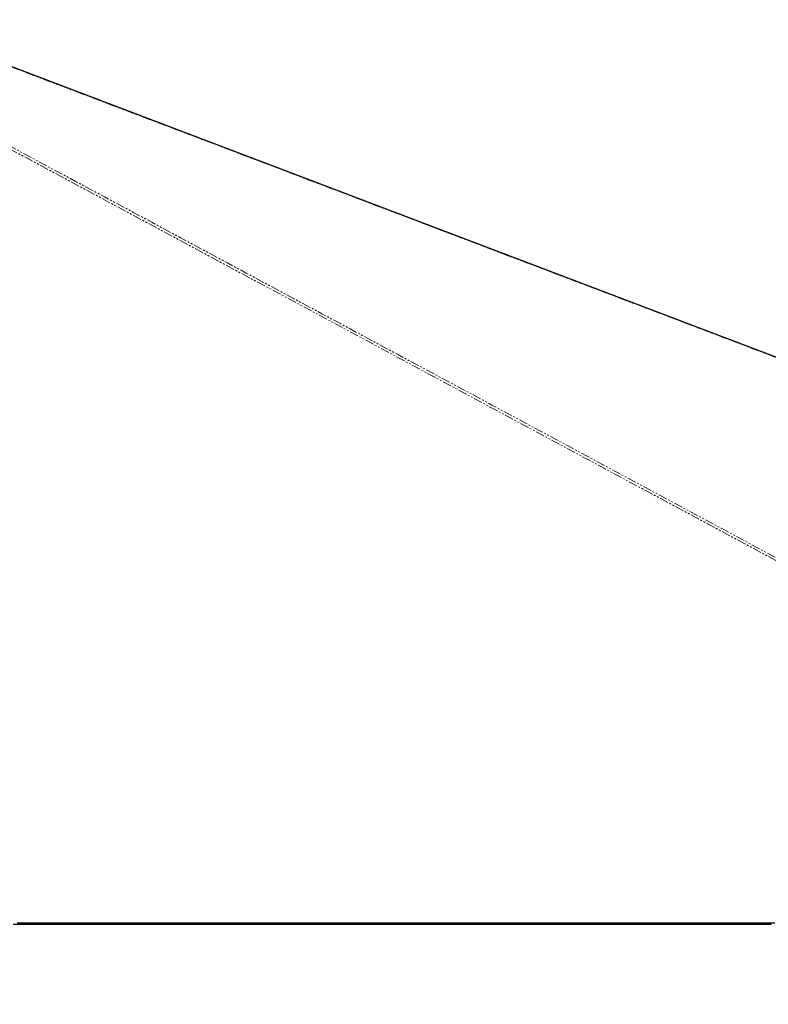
# Paper-space layout 'Inground Anchor' of a CAD drawing. Header units: millimetres. Extents: x 262 to 9484, y 125 to 8141.
# Tile 21 of 53: x 2949 to 3490, y 2876 to 3587. Entities that reach past the tile are written whole.
import ezdxf

# ---------------------------------------------------------------- set-up
doc = ezdxf.new("R2010")
doc.units = ezdxf.units.MM
doc.linetypes.add('PHANTOM', pattern=[12.7, 6.35, -1.27, 1.27, -1.27, 1.27, -1.27])
doc.layers.add('COMPONENT_GEOMETRY', color=7, linetype='Continuous')
doc.styles.add('SLDTEXTSTYLE0', font='TXT', dxfattribs={"width": 0.75})
doc.dimstyles.new('SLDDIMSTYLE0', dxfattribs={"dimtxt": 50, "dimasz": 3.302, "dimexe": 0, "dimexo": 0.0625, "dimgap": 12.5, "dimtad": 0, "dimtih": 1, "dimtoh": 1, "dimdec": 0, "dimrnd": 1e-09, "dimzin": 12, "dimdsep": 46, "dimtxsty": 'SLDTEXTSTYLE0', "dimsah": 1, "dimcen": 0.09, "dimadec": 0, "dimazin": 3, "dimtfac": 1, "dimtdec": 0, "dimtofl": 0, "dimtmove": 0, "dimatfit": 3, "dimfxl": 1, "dimfrac": 2, "dimtolj": 1, "dimtzin": 12, "dimarcsym": 0})

# ---------------------------------------------------------------- blocks, each defined once
blk = doc.blocks.new('_D_17')
at = {"layer": 'COMPONENT_GEOMETRY', "color": 7}
for p, q in [((4570.65, 2933.62), (4570.65, 474.94)), ((719.7, 762.67), (719.7, 474.94)), ((719.7, 478.11), (2571.28, 478.11)), ((4570.65, 478.11), (2719.06, 478.11))]:
    blk.add_line(p, q, dxfattribs=at)
for points in [[(719.7, 478.11), (723, 477.6), (723, 478.62)], [(4570.65, 478.11), (4567.34, 478.62), (4567.34, 477.6)]]:
    blk.add_solid(points, dxfattribs=at)
at = {"layer": 'COMPONENT_GEOMETRY', "color": 7, "insert": (2571.28, 502.88), "char_height": 50, "attachment_point": 1, "style": 'SLDTEXTSTYLE0'}
blk.add_mtext('3851', dxfattribs=at)

psp = doc.layouts.new('Inground Anchor')

# ---------------------------------------------------------------- linework, layer by layer
at = {"color": 7, "linetype": 'Continuous', "lineweight": 25}
psp.add_line((3323.67, 2934.1), (3322.02, 2934.1), dxfattribs=at)
at = {"color": 8, "linetype": 'PHANTOM', "lineweight": 18, "flags": 128}
for points in [[(3943.15, 2955.99), (3218.22, 3345.45), (3118.2, 3399.19), (3018.18, 3452.94), (2918.17, 3506.68), (2818.17, 3560.44), (2768.8, 3587)], [(4515.63, 2955.57), (3489.29, 3345.45), (3347.83, 3399.2), (3206.37, 3452.94), (3064.91, 3506.68), (2923.45, 3560.44), (2860.56, 3584.34)]]:
    psp.add_lwpolyline(points, dxfattribs=at)
at = {"color": 7, "linetype": 'Continuous', "lineweight": 25, "flags": 128}
for points in [[(4515.28, 2955.92), (4513.36, 2956.65), (4502.59, 2960.74), (4492.82, 2964.45), (4484.74, 2967.52), (4477.51, 2970.27), (4471.04, 2972.73), (4464.68, 2975.14), (4458.28, 2977.57), (4451.83, 2980.02), (4428.46, 2988.9), (4404.58, 2997.97), (4380.61, 3007.08), (4252.17, 3055.87), (4022.81, 3142.99), (3613.25, 3298.58), (3091.98, 3496.6), (2862.63, 3583.74), (2861.08, 3584.33)], [(2944.82, 2934.1), (2952.58, 2934.1), (2956.46, 2934.1), (2964.22, 2934.1), (2968.1, 2934.1), (2971.98, 2934.1), (2979.74, 2934.1), (2983.62, 2934.1), (2991.37, 2934.1), (2995.25, 2934.1), (3003.01, 2934.1), (3006.89, 2934.1), (3014.65, 2934.1), (3018.53, 2934.1), (3022.41, 2934.1), (3030.17, 2934.1), (3034.05, 2934.1), (3041.81, 2934.1), (3045.69, 2934.1), (3053.44, 2934.1), (3057.32, 2934.1), (3061.2, 2934.1), (3068.96, 2934.1), (3072.84, 2934.1), (3080.6, 2934.1), (3084.48, 2934.1), (3092.24, 2934.1), (3096.12, 2934.1), (3103.88, 2934.1), (3107.76, 2934.1), (3111.64, 2934.1), (3119.39, 2934.1), (3123.27, 2934.1), (3131.03, 2934.1), (3134.91, 2934.1), (3142.67, 2934.1), (3146.55, 2934.1), (3154.31, 2934.1), (3158.19, 2934.1), (3162.07, 2934.1), (3169.83, 2934.1), (3173.71, 2934.1), (3181.46, 2934.1), (3185.34, 2934.1), (3193.1, 2934.1), (3196.98, 2934.1), (3204.74, 2934.1), (3208.62, 2934.1), (3212.5, 2934.1), (3220.26, 2934.1), (3224.14, 2934.1), (3231.9, 2934.1), (3235.78, 2934.1), (3243.53, 2934.1), (3247.41, 2934.1), (3251.29, 2934.1), (3259.05, 2934.1), (3262.93, 2934.1), (3270.69, 2934.1), (3274.57, 2934.1), (3282.33, 2934.1), (3286.21, 2934.1), (3293.97, 2934.1), (3297.85, 2934.1), (3301.73, 2934.1), (3309.48, 2934.1), (3313.36, 2934.1), (3321.12, 2934.1), (3325, 2934.1), (3332.76, 2934.1), (3336.64, 2934.1), (3344.4, 2934.1), (3348.28, 2934.1), (3352.16, 2934.1), (3359.92, 2934.1), (3363.8, 2934.1), (3371.55, 2934.1), (3375.43, 2934.1), (3383.19, 2934.1), (3387.07, 2934.1), (3394.83, 2934.1), (3398.71, 2934.1), (3402.59, 2934.1), (3410.35, 2934.1), (3414.23, 2934.1), (3421.99, 2934.1), (3425.87, 2934.1), (3433.62, 2934.1), (3437.5, 2934.1), (3441.38, 2934.1), (3449.14, 2934.1), (3453.02, 2934.1), (3460.78, 2934.1), (3464.66, 2934.1), (3472.42, 2934.1), (3476.3, 2934.1), (3484.06, 2934.1), (3487.94, 2934.1), (3491.81, 2934.1)], [(2947.61, 2935.08), (2951.49, 2935.08), (2955.37, 2935.08), (2963.13, 2935.08), (2967.01, 2935.08), (2974.77, 2935.08), (2978.65, 2935.08), (2986.41, 2935.08), (2990.29, 2935.08), (2998.04, 2935.08), (3001.92, 2935.08), (3005.8, 2935.08), (3013.56, 2935.08), (3017.44, 2935.08), (3025.2, 2935.08), (3029.08, 2935.08), (3036.84, 2935.08), (3040.72, 2935.08), (3044.6, 2935.08), (3052.36, 2935.08), (3056.24, 2935.08), (3063.99, 2935.08), (3067.87, 2935.08), (3075.63, 2935.08), (3079.51, 2935.08), (3087.27, 2935.08), (3091.15, 2935.08), (3095.03, 2935.08), (3102.79, 2935.08), (3106.67, 2935.08), (3114.43, 2935.08), (3118.31, 2935.08), (3126.06, 2935.08), (3129.94, 2935.08), (3137.7, 2935.08), (3141.58, 2935.08), (3145.46, 2935.08), (3153.22, 2935.08), (3157.1, 2935.08), (3164.86, 2935.08), (3168.74, 2935.08), (3176.5, 2935.08), (3180.38, 2935.08), (3188.13, 2935.08), (3192.01, 2935.08), (3195.89, 2935.08), (3203.65, 2935.08), (3207.53, 2935.08), (3215.29, 2935.08), (3219.17, 2935.08), (3226.93, 2935.08), (3230.81, 2935.08), (3234.69, 2935.08), (3242.45, 2935.08), (3246.33, 2935.08), (3254.08, 2935.08), (3257.96, 2935.08), (3265.72, 2935.08), (3269.6, 2935.08), (3277.36, 2935.08), (3281.24, 2935.08), (3285.12, 2935.08), (3292.88, 2935.08), (3296.76, 2935.08), (3304.52, 2935.08), (3308.4, 2935.08), (3316.15, 2935.08), (3320.03, 2935.08), (3327.79, 2935.08), (3331.67, 2935.08), (3335.55, 2935.08), (3343.31, 2935.08), (3347.19, 2935.08), (3354.95, 2935.08), (3358.83, 2935.08), (3366.59, 2935.08), (3370.47, 2935.08), (3378.22, 2935.08), (3382.1, 2935.08), (3385.98, 2935.08), (3393.74, 2935.08), (3397.62, 2935.08), (3405.38, 2935.08), (3409.26, 2935.08), (3417.02, 2935.08), (3420.9, 2935.08), (3424.78, 2935.08), (3432.54, 2935.08), (3436.42, 2935.08), (3444.17, 2935.08), (3448.05, 2935.08), (3455.81, 2935.08), (3459.69, 2935.08), (3467.45, 2935.08), (3471.33, 2935.08), (3475.21, 2935.08), (3482.97, 2935.08), (3486.85, 2935.08), (3494.61, 2935.08)]]:
    psp.add_lwpolyline(points, dxfattribs=at)
at = {"color": 8, "linetype": 'PHANTOM', "lineweight": 18}
psp.add_open_spline([(2773.1, 3586.67), (2795.45, 3574.67), (2854.19, 3543.11), (2949.29, 3492.03), (3058.43, 3433.39), (3167.56, 3374.77), (3276.69, 3316.14), (3536.51, 3176.56), (3759.95, 3056.52), (3947.01, 2956.03)], degree=3, knots=[0, 0, 0, 0, 0.05708, 0.150047, 0.243013, 0.335979, 0.428946, 0.521912, 1, 1, 1, 1], dxfattribs=at)

# ---------------------------------------------------------------- dimensions: what is measured, and where the dimension line sits
at = {"layer": 'COMPONENT_GEOMETRY', "color": 7}
dim = psp.add_linear_dim(base=(4570.65, 478.11), p1=(719.7, 763.94), p2=(4570.65, 2934.89), angle=0, dimstyle='SLDDIMSTYLE0', dxfattribs=at)
dim.commit()
dim.dimension.update_dxf_attribs({"geometry": '_D_17', "text_midpoint": (2645.17, 478.11), "dimtype": 160})

doc.saveas('drawing.dxf')
